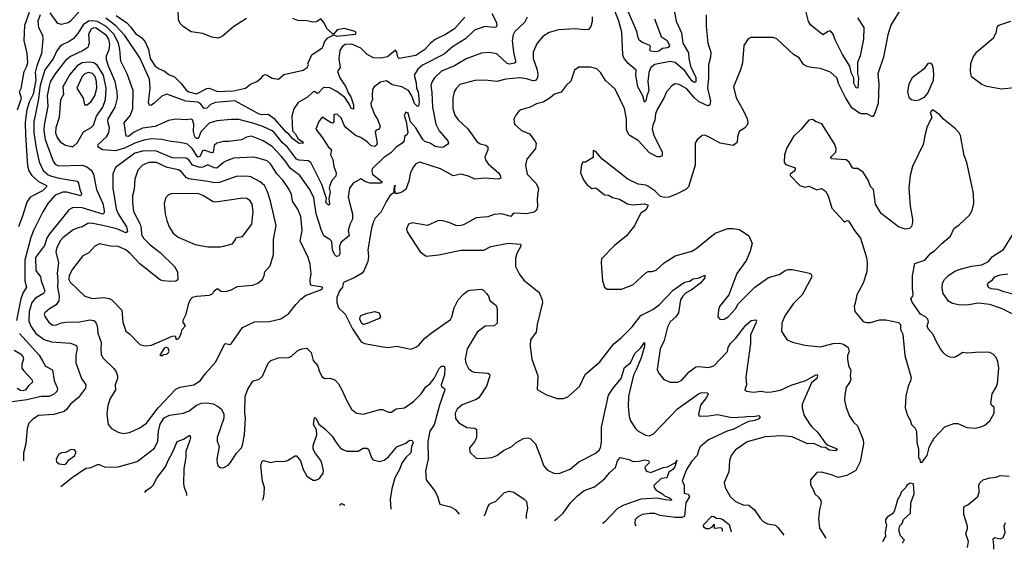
# Model space of a CAD drawing. Extents: x 1245515 to 1420776, y 606314 to 671314.
# Tile 2 of 256: x 1268329 to 1275998, y 616264 to 620387. Entities that reach past the tile are written whole.
import ezdxf

# ---------------------------------------------------------------- set-up
doc = ezdxf.new("R2010")
doc.units = 0

msp = doc.modelspace()

# ---------------------------------------------------------------- linework, layer by layer
at = {"layer": '0CON10XD'}
for points in [[(1273412.2, 620535), (1273443.1, 620375), (1273483.5, 620285), (1273494.6, 620205), (1273537.9, 620127.9), (1273539.4, 620085), (1273553.1, 620025), (1273595, 619936.7), (1273595, 619903.1), (1273585, 619898.4), (1273565, 619911.4), (1273510.2, 619990.2), (1273435, 620054.8), (1273395, 620060.5), (1273275, 620039.4), (1273245, 620015.6), (1273228.4, 619975), (1273220.5, 619905), (1273227.8, 619835), (1273212.7, 619795), (1273206.5, 619755), (1273195, 619746.2), (1273181.5, 619795), (1273143.4, 619863.4), (1273128.3, 619955), (1273130, 619995), (1273065, 620048.1), (1273035, 620090), (1273025.7, 620114.3), (1273018.9, 620288.9), (1272996.4, 620375), (1272965, 620455.8)], [(1268815, 620477.3), (1268724.4, 620375), (1268705, 620363.8), (1268655, 620350.4), (1268625, 620358.5), (1268565, 620440.3)], [(1270095, 620397.3), (1269997.8, 620335), (1269905, 620256.5), (1269875, 620243.6), (1269825, 620250.6), (1269755, 620280), (1269665, 620293.6), (1269605, 620330.4), (1269578.1, 620358.1), (1269565.9, 620385.9), (1269562.5, 620465)], [(1273273.6, 620393.6), (1273325.3, 620255.3), (1273372.5, 620225), (1273390.7, 620185), (1273388.1, 620175), (1273375, 620168), (1273335, 620163.6), (1273307.8, 620142.2), (1273285, 620137), (1273241.7, 620141.7), (1273236.5, 620155), (1273241.5, 620175), (1273236, 620186), (1273175, 620211.8), (1273155, 620227.1), (1273145, 620248.8), (1273136.8, 620295), (1273063, 620465)], [(1268311.2, 619685), (1268342.5, 619775), (1268326.7, 619825), (1268338.7, 619851.3), (1268363, 619985), (1268384.8, 620025), (1268391.5, 620055), (1268387.5, 620125), (1268364.2, 620225), (1268368.4, 620345), (1268405.2, 620445)], [(1268487.7, 620425), (1268468.8, 620375), (1268474.7, 620325), (1268505.8, 620265.8), (1268509.3, 620235), (1268497.6, 620125), (1268461.4, 620028.6), (1268449.2, 619975), (1268454.3, 619915), (1268432.3, 619807.7), (1268402.4, 619745), (1268383.7, 619685), (1268371.3, 619588.7), (1268372.7, 619485), (1268389.9, 619249.9), (1268399.7, 619209.7), (1268423.1, 619175), (1268475, 619126.8), (1268536.9, 619095), (1268537.3, 619085), (1268505, 619054.3), (1268410.9, 619005), (1268382.9, 618967.1), (1268353.6, 618865), (1268318.1, 618775)], [(1272005, 620434.2), (1272043.3, 620365), (1272046.3, 620343.7), (1272040, 620330), (1272025, 620326.5), (1271952.5, 620335), (1271870.8, 620305), (1271801.5, 620238.5), (1271699.1, 620175), (1271635, 620117.8), (1271466.4, 620033.6), (1271428.5, 620001.5), (1271401.8, 619955), (1271416.2, 619895), (1271418.9, 619855), (1271431.1, 619825), (1271439.4, 619745), (1271435, 619714), (1271425, 619713.1), (1271405, 619735.5), (1271382, 619795), (1271355.9, 619835.9), (1271305, 619863.5), (1271230.1, 619880.1), (1271185, 619910), (1271139.7, 619900.3), (1271090, 619865), (1271077.3, 619842.7), (1271074.4, 619795), (1271076.9, 619765), (1271064.2, 619735), (1271065, 619717.5), (1271094.6, 619645), (1271117.7, 619607.7), (1271135.4, 619555), (1271127.5, 619535), (1271105, 619528), (1271098.1, 619515), (1271113.9, 619425), (1271108.6, 619411.4), (1271095, 619401.1), (1271065, 619404.5), (1271035.6, 619435), (1270985, 619469.2), (1270945, 619484.6), (1270868.8, 619548.8), (1270856.2, 619565), (1270833.1, 619623.1), (1270805, 619649.4), (1270785, 619652.5), (1270774.5, 619645.5), (1270775.6, 619594.4), (1270767.8, 619582.2), (1270753.9, 619583.9), (1270685, 619627.5), (1270659.2, 619595), (1270636, 619535), (1270688.2, 619468.2), (1270733.6, 619395), (1270756.7, 619376.7), (1270750.4, 619335), (1270768.7, 619298.7), (1270776.4, 619245), (1270794.7, 619195), (1270791.4, 619168.6), (1270758.9, 619135), (1270745.4, 619095), (1270738, 619075), (1270745.7, 619045), (1270737.3, 618995), (1270740.8, 618949.2), (1270735, 618943.5), (1270725, 618950), (1270714.4, 618965), (1270719.6, 618995), (1270682.9, 619102.9), (1270596.7, 619275), (1270575, 619288.7), (1270505, 619292.5), (1270485, 619301.2), (1270415, 619394.1), (1270375, 619429.5), (1270313.4, 619505), (1270295, 619520.6), (1270221.9, 619555), (1270145, 619582), (1270035, 619609.6), (1269975, 619610.9), (1269865, 619600), (1269805, 619580.4), (1269740, 619515), (1269725, 619472), (1269715, 619462.1), (1269705, 619463.1), (1269693.9, 619473.9), (1269683.3, 619516.7), (1269684.8, 619575), (1269675, 619608.2), (1269665, 619613.9), (1269625, 619608.7), (1269545, 619613.1), (1269487.7, 619602.3), (1269385, 619555.9), (1269285, 619541.8), (1269215, 619507.7), (1269175, 619478.7), (1269159.1, 619479.1), (1269142.1, 619585), (1269190.9, 619645), (1269210.4, 619695), (1269212.7, 619835), (1269165.8, 619965.8), (1269115.3, 620065), (1269108.1, 620155), (1269097.5, 620205), (1269062.8, 620275), (1269002.7, 620335), (1268935, 620372.4), (1268895, 620379.2), (1268865, 620375.2)], [(1271795, 620405.8), (1271715, 620314.7), (1271645, 620270.8), (1271565, 620233.1), (1271525, 620201.1), (1271485, 620154.5), (1271415, 620108.8), (1271285, 620085.8), (1271272.9, 620095), (1271265.5, 620135.5), (1271255, 620148.8), (1271192.4, 620097.6), (1271145, 620086.8), (1271085, 620091.1), (1271035.7, 620115.7), (1270985, 620165.2), (1270915, 620196.7), (1270865, 620193.1), (1270841.6, 620175), (1270821.9, 620148.1), (1270813.6, 620085), (1270823.6, 620015), (1270803.6, 619985), (1270822, 619935), (1270869.3, 619865), (1270887.5, 619817.5), (1270906.8, 619786.8), (1270929.3, 619725), (1270929.3, 619690.7), (1270910.9, 619695), (1270897.4, 619727.4), (1270860.3, 619780.3), (1270799.1, 619829.1), (1270745, 619856), (1270695, 619859.5), (1270655, 619818.6), (1270645, 619813.1), (1270625, 619827.5), (1270615, 619824.2), (1270570.8, 619785), (1270498.1, 619741.9), (1270465, 619692), (1270449.3, 619635), (1270452.2, 619522.2), (1270476.6, 619496.6), (1270498.6, 619458.6), (1270534.3, 619435), (1270536.7, 619425), (1270505, 619424.2), (1270455, 619460.6), (1270425.5, 619495), (1270405, 619510.4), (1270319.7, 619609.7), (1270265, 619648.1), (1270215, 619645.5), (1270195, 619652), (1270005, 619754.7), (1269855, 619741.5), (1269815, 619726.8), (1269785, 619699.2), (1269765, 619694.4), (1269739, 619729), (1269715, 619745.3), (1269623.3, 619753.3), (1269475, 619806.4), (1269435, 619792.3), (1269375, 619737.5), (1269355, 619722.7), (1269340, 619720), (1269333.1, 619743.1), (1269343.9, 619855), (1269338.6, 619925), (1269265, 620088.9), (1269148.6, 620265), (1269078.2, 620338.2), (1269000, 620400)], [(1269079, 620419), (1269161.8, 620361.8), (1269195, 620329.7), (1269230.3, 620280.3), (1269279.8, 620245), (1269305.1, 620215.1), (1269331, 620155), (1269345, 620084.5), (1269385, 620026.2), (1269414.9, 620004.8), (1269457.6, 619987.6), (1269490.5, 619960.5), (1269535, 619942.9), (1269588.4, 619888.4), (1269625, 619839.7), (1269645, 619825.7), (1269705, 619810.3), (1269785, 619851.1), (1269805, 619854.6), (1269868.8, 619828.8), (1269995, 619834.5), (1270086.9, 619853.1), (1270126.2, 619885), (1270175, 619905.7), (1270213.3, 619935), (1270225, 619952.5), (1270240.7, 619959.3), (1270256.1, 619956.1), (1270295, 619931.2), (1270345, 619923.3), (1270385, 619960), (1270537.5, 619995), (1270567.5, 620015), (1270577.5, 620035), (1270573.6, 620046.4), (1270605, 620112.5), (1270685, 620167.5), (1270696, 620185), (1270702, 620215), (1270729.1, 620245), (1270775, 620268.8), (1270798.4, 620258.4), (1270944.6, 620275.4), (1270950, 620285), (1270942.5, 620295), (1270855, 620319.1), (1270800.6, 620309.4), (1270775, 620278.1), (1270765, 620277.5), (1270722.5, 620315), (1270698.8, 620365), (1270675, 620394.2), (1270639.4, 620370.6), (1270615, 620367.3), (1270565, 620379.1), (1270495, 620380), (1270455, 620397.5)], [(1272282.3, 620407.7), (1272260.9, 620365), (1272184.6, 620295), (1272171.9, 620268.1), (1272164.7, 620225.3), (1272173.8, 620135), (1272189.4, 620065), (1272190, 620055), (1272181.7, 620048.3), (1272145, 620040.8), (1272125, 620045.3), (1272045, 620121.9), (1271985, 620131.5), (1271925, 620127.3), (1271805, 620082.5), (1271715, 620028.4), (1271615, 619986.7), (1271558.9, 619935), (1271540.5, 619905), (1271532.1, 619875), (1271539.8, 619820.2), (1271544, 619705), (1271569.6, 619575), (1271595, 619520.6), (1271662.9, 619445), (1271667.5, 619425), (1271663, 619417), (1271630, 619395), (1271605, 619391.9), (1271565, 619400.8), (1271525, 619424.6), (1271485, 619437.7), (1271468.2, 619455), (1271415, 619545.6), (1271372.4, 619592.4), (1271355, 619660), (1271335, 619667.5), (1271323.8, 619645), (1271340, 619595), (1271351.7, 619508.3), (1271345.5, 619494.5), (1271325, 619476.7), (1271324.4, 619445), (1271307.1, 619425), (1271257.4, 619392.6), (1271218.8, 619351.2), (1271165.5, 619315), (1271075, 619227.1), (1271071.1, 619205), (1271077.5, 619185), (1271151.1, 619125), (1271146.2, 619115), (1271055, 619114), (1271017.8, 619127.8), (1270985, 619149.2), (1270925, 619114.2), (1270897.5, 619075), (1270886.5, 619005), (1270920, 618875), (1270920, 618835), (1270902.3, 618797.7), (1270887.9, 618745), (1270893.9, 618705), (1270832.3, 618655), (1270819.1, 618625), (1270822.8, 618565), (1270815, 618550), (1270795, 618544.5), (1270780.3, 618560.3), (1270766.1, 618595), (1270759.1, 618659.1), (1270745.3, 618675.3), (1270697.8, 618705), (1270679.6, 618745), (1270638.6, 618875), (1270620.2, 619000.2), (1270588.8, 619065), (1270510.4, 619175), (1270438.2, 619228.2), (1270395, 619291.8), (1270365, 619324.6)], [(1273675.6, 620424.4), (1273674.4, 620335), (1273689.1, 620205), (1273711.9, 620135), (1273708.5, 620095), (1273694.5, 620034.5), (1273694.7, 619934.7), (1273686.7, 619855), (1273709.2, 619755), (1273705, 619723.8), (1273695, 619717.1), (1273675, 619721.2), (1273615, 619751.3), (1273581.7, 619781.7), (1273525, 619850), (1273465, 619882.9), (1273435, 619887.5), (1273407.5, 619872.5), (1273366.9, 619825), (1273346.9, 619775), (1273296, 619694), (1273281.9, 619655), (1273274.8, 619605), (1273259, 619565), (1273255.8, 619535), (1273267.9, 619487.9), (1273334, 619355), (1273332, 619328), (1273315, 619320), (1273295, 619320), (1273235, 619349.5), (1273145, 619445.8), (1273077, 619487), (1273061.7, 619511.7), (1273055.8, 619535.8), (1273055.7, 619615), (1273038.6, 619695), (1272966.9, 619845), (1272892.7, 619912.7), (1272855, 619973.8), (1272825, 620004.2), (1272775, 620016.9), (1272683.6, 620016.4), (1272650, 619995), (1272622.3, 619907.7), (1272585.8, 619874.2), (1272545, 619822), (1272495, 619808), (1272461.7, 619778.3), (1272405, 619745.7), (1272355, 619732.5), (1272305, 619705.8), (1272233.3, 619685), (1272215.8, 619674.2), (1272192.5, 619645), (1272178.3, 619611.7), (1272182.5, 619575), (1272237.5, 619525), (1272298.3, 619498.3), (1272342, 619445), (1272350.8, 619425), (1272345.8, 619385), (1272277.6, 619302.4), (1272268.1, 619255), (1272281.9, 619185), (1272349.1, 619115), (1272368.9, 619075), (1272358.9, 618995), (1272360.9, 618929.1), (1272354, 618905), (1272335, 618889.2), (1272275, 618875.8), (1272185, 618881.2), (1272172.7, 618877.3), (1272153.8, 618856.2), (1272085, 618875.7), (1272025, 618871.4), (1271975, 618852), (1271885, 618844), (1271785, 618789.2), (1271755, 618781.4), (1271725, 618784.2), (1271675, 618807.5), (1271615, 618824.2), (1271585, 618820.8), (1271505, 618784.3), (1271385, 618806), (1271356.7, 618795), (1271341.7, 618758.3), (1271346.2, 618735), (1271449.1, 618579.1), (1271495, 618545.6), (1271592.5, 618557.5), (1271765, 618593.3), (1271945, 618593.8), (1271997.6, 618622.4), (1272135, 618648.1), (1272229.3, 618639.3), (1272233.3, 618625), (1272202.1, 618567.9), (1272190.9, 618529.1), (1272190, 618465), (1272219.5, 618409.5), (1272255, 618360), (1272374.5, 618264.5), (1272399.2, 618205), (1272402, 618185), (1272358, 618015), (1272351.2, 617955), (1272307.5, 617895), (1272303.6, 617846.4), (1272318.8, 617745), (1272363.6, 617613.6), (1272358.3, 617508.3), (1272432.5, 617467.5), (1272515, 617438.8), (1272565, 617438.8), (1272598.8, 617451.2), (1272687.9, 617532.1), (1272732.5, 617625), (1272846.8, 617723.2), (1272956.5, 617863.5), (1273015, 617911.9), (1273098.2, 617995), (1273165.6, 618085), (1273258.9, 618131.1), (1273311.2, 618168.8), (1273417.4, 618282.6), (1273506.8, 618343.3), (1273545, 618351.6), (1273575, 618370.5), (1273622.3, 618377.7), (1273665, 618398.1), (1273665, 618378), (1273632.5, 618335), (1273612.1, 618322.1), (1273557.9, 618282.1), (1273515, 618259.1), (1273492.7, 618235), (1273476.7, 618205), (1273459.5, 618105), (1273440, 618075), (1273396.2, 618035), (1273375, 617994), (1273349.2, 617890.8), (1273318.1, 617825), (1273293.1, 617665), (1273305, 617636.7), (1273347, 617587), (1273395.7, 617565.7), (1273455, 617565.7), (1273485, 617581.4), (1273543.5, 617646.5), (1273595, 617683.5), (1273617.8, 617687.8), (1273695, 617678.5), (1273735, 617692.3), (1273840.9, 617805), (1273847.9, 617835), (1273865, 617865.7), (1273905, 617905.6), (1273985, 618007.7), (1274025, 618045.6), (1274061.7, 618051.7), (1274066.4, 618046.4), (1274062.9, 618025), (1274020.7, 617935), (1274021.2, 617865), (1273984.5, 617605), (1273989.2, 617545), (1273977.5, 617505), (1273990, 617495), (1274045, 617487.1), (1274105, 617495.7), (1274145, 617487.5), (1274185, 617489.5), (1274255, 617502.9), (1274337, 617543), (1274452.6, 617577.4), (1274535, 617623.8), (1274543.8, 617615), (1274537.4, 617592.6), (1274495, 617561.2), (1274424.3, 617394.3), (1274424.3, 617365.7), (1274438.6, 617305), (1274480.9, 617240.9), (1274497.4, 617217.4), (1274542.9, 617175), (1274601.7, 617091.7), (1274623.8, 617073.8), (1274696.7, 617045), (1274685, 617031.2), (1274634, 617035), (1274605.5, 617055.5), (1274575, 617060), (1274515, 617087.2), (1274465, 617085.8), (1274345, 617139.6), (1274265, 617147.9), (1274135, 617140.6), (1273995, 617100.6), (1273901.2, 617035), (1273870.8, 616995), (1273857.1, 616955), (1273852.3, 616867.7), (1273816.2, 616785), (1273823.8, 616745), (1273862, 616675), (1273904, 616635), (1273965, 616611.4), (1274007.7, 616607.7), (1274052.3, 616572.3), (1274095.7, 616505.7), (1274119.7, 616479.7), (1274152.7, 616462.7), (1274215, 616450.8), (1274235, 616434), (1274280.9, 616372.9)], [(1272788.8, 620408.8), (1272787.9, 620372.1), (1272777.5, 620335), (1272758.3, 620311.7), (1272725, 620307.1), (1272655, 620316.7), (1272525, 620309.1), (1272452.1, 620287.9), (1272404, 620256), (1272358.9, 620205), (1272328.9, 620135), (1272328.9, 620085), (1272357.8, 620005), (1272365.5, 619965), (1272363.1, 619935), (1272346.7, 619913.3), (1272325, 619910.4), (1272275, 619927.3), (1272225, 619934.5), (1272115, 619923.1), (1272045, 619905.5), (1271955, 619915.6), (1271875, 619913.5), (1271756.3, 619883.7), (1271728, 619852), (1271712.5, 619825), (1271703.5, 619775), (1271702.5, 619695), (1271716.9, 619645), (1271745, 619608.6), (1271818.1, 619538.1), (1271889.5, 619439.5), (1271915, 619421.5), (1271959.1, 619409.1), (1271975, 619398), (1271975.6, 619375), (1271952.6, 619317.4), (1271955.6, 619295), (1271976.5, 619265), (1272058.9, 619195), (1272072.2, 619175), (1272075.9, 619154.1), (1272055, 619146.5), (1271946.7, 619153.3), (1271875, 619146.5), (1271825, 619169.5), (1271765, 619185.7), (1271705, 619172.7), (1271605, 619226.9), (1271445, 619277.5), (1271415, 619264.4), (1271395, 619242), (1271373.8, 619196.2), (1271360.4, 619129.6)], [(1274855, 620402), (1274903.5, 620325), (1274900.9, 620235), (1274875.5, 620105), (1274853.4, 620055), (1274855.3, 619965), (1274861.2, 619935), (1274856.2, 619855), (1274845, 619857.5), (1274825, 619892), (1274826, 619935), (1274804.1, 619975), (1274794.4, 620025), (1274737.2, 620115), (1274679.6, 620229.6), (1274664.6, 620274.6), (1274645, 620299.2), (1274625, 620294.3), (1274585, 620269.4), (1274487.1, 620347.1), (1274472.6, 620372.6), (1274453.3, 620445)], [(1275180, 620450), (1275115, 620343.3), (1275091.3, 620268.7), (1275056.4, 620095), (1275013.6, 619965), (1275020.8, 619885), (1275015.6, 619735), (1274984.7, 619645.3), (1274975, 619632.2), (1274965, 619632.7), (1274930, 619655), (1274886.4, 619653.6), (1274869.3, 619659.3), (1274811.2, 619701.2), (1274760.5, 619780.5), (1274708.8, 619885), (1274694.3, 619935), (1274645, 619978.6), (1274565, 620008), (1274495, 620013.8), (1274463.6, 620023.6)], [(1268865, 620375.2), (1268823.6, 620346.4), (1268780.4, 620279.6), (1268745, 620239.2), (1268715, 620216.1), (1268658.8, 620191.2), (1268637.3, 620172.7), (1268617.6, 620145), (1268588.5, 620081.5), (1268524.3, 619995.7), (1268487.5, 619875), (1268473.7, 619756.3), (1268439, 619591), (1268439, 619505), (1268455.9, 619385.9), (1268481.4, 619281.4), (1268512.5, 619212.5), (1268549.5, 619179.5), (1268575, 619168), (1268635, 619152.7), (1268775, 619130.9), (1268787.1, 619115), (1268796.9, 619065), (1268809.1, 619035), (1268804.4, 619015.6), (1268695, 619043.8), (1268665, 619043.2), (1268605, 619021.1), (1268547.5, 618955), (1268507.8, 618892.2), (1268435, 618745.8), (1268415, 618692), (1268367.5, 618515), (1268369.2, 618355), (1268382.3, 618305), (1268352.5, 618257.5), (1268337.1, 618215), (1268302.5, 618045)], [(1270365, 619324.6), (1270295, 619399.4), (1270225, 619444.1), (1270135, 619479.6), (1270095, 619472.3), (1270055, 619452.3), (1269955, 619438.9), (1269915, 619439.2), (1269865, 619425.4), (1269843.2, 619406.8), (1269835, 619351.9), (1269825, 619349.3), (1269765, 619371.3), (1269753.3, 619365), (1269733.1, 619325), (1269715, 619316.1), (1269671.5, 619385), (1269635, 619419.2), (1269575, 619432), (1269505, 619438.2), (1269434.8, 619454.8), (1269355, 619458.8), (1269295, 619450), (1269225, 619426), (1269144.1, 619385.9), (1269075, 619366.1), (1268974.3, 619374.3), (1268940.9, 619395), (1268938.9, 619415), (1269003.5, 619475), (1269022.3, 619505), (1269028.6, 619545), (1269016.1, 619595), (1269017.6, 619615), (1269072.5, 619705), (1269089.3, 619779.3), (1269088.8, 619825), (1269072.2, 619905), (1269019.2, 620025), (1269003.8, 620075), (1269004.7, 620105), (1269024.2, 620155), (1269031.2, 620195), (1269023.4, 620235), (1269005, 620264.4), (1268925, 620322), (1268905, 620323.5), (1268885, 620313.4), (1268864.4, 620275), (1268868.7, 620205), (1268858.4, 620171.6), (1268823.9, 620146.1), (1268725, 620101.6), (1268685, 620069.6), (1268603.8, 619966.2), (1268566.6, 619903.4), (1268557.6, 619872.4), (1268543.8, 619795), (1268548.7, 619715), (1268518, 619565), (1268517.4, 619525), (1268527.8, 619455), (1268589.1, 619285), (1268605, 619262.1), (1268630.6, 619250.6), (1268815, 619253.3), (1268851.1, 619241.1), (1268885.8, 619215.8), (1268902.5, 619185), (1268927.8, 619065), (1268977.4, 618955), (1268987.3, 618902.7), (1268987.4, 618882.6), (1268975, 618873.7), (1268815, 618923.5), (1268745, 618924.5), (1268712.4, 618907.6), (1268653, 618833), (1268560.3, 618719.7), (1268540.3, 618685), (1268521.1, 618628.9), (1268451.5, 618535), (1268453.2, 618435), (1268490.4, 618385), (1268495, 618353.8), (1268524.7, 618275), (1268513.9, 618256.1), (1268452, 618218), (1268423.1, 618185), (1268402.6, 618115), (1268399, 618039), (1268415, 618001.1), (1268455.4, 617945), (1268518, 617898), (1268575, 617878), (1268725, 617870), (1268770, 617850), (1268776.8, 617826.8), (1268765.5, 617775), (1268766.7, 617715), (1268811.1, 617595), (1268844.3, 617545), (1268841.8, 617518.2), (1268787.1, 617445), (1268724.3, 617395), (1268696.2, 617355), (1268675, 617337.5), (1268595.4, 617314.6), (1268475, 617304.5), (1268431.9, 617278.1), (1268400.5, 617245), (1268385.6, 617205), (1268375.6, 617085), (1268358.6, 617015), (1268359.3, 616953.8)], [(1276075.7, 619855.7), (1275975, 619846.9), (1275863, 619867), (1275822.1, 619882.1), (1275742.5, 619942.5), (1275734.5, 619984.5), (1275736.8, 620045), (1275756.2, 620095), (1275784.2, 620135.8), (1275914.1, 620245.9), (1275934.1, 620285.9), (1275944.4, 620335.6), (1275955.7, 620344.3), (1276047.5, 620375)], [(1274463.6, 620023.6), (1274435, 620037.5), (1274399.3, 620089.3), (1274357, 620117), (1274225, 620238), (1274195, 620248.6), (1274055, 620249.2), (1274022.3, 620247.7), (1274001.7, 620238.3), (1273970, 620185), (1273959.5, 620050.5), (1273944.1, 619995.9), (1273887.8, 619865), (1273908.9, 619778.9), (1273967.7, 619677.7), (1273994.4, 619615), (1274000, 619585), (1273995.7, 619565), (1273975, 619542), (1273932.7, 619517.3), (1273920, 619475), (1273918, 619432), (1273885, 619407.5), (1273785, 619426.4), (1273695, 619475.8), (1273665, 619488), (1273643.9, 619486.1), (1273605, 619452.5), (1273590, 619425), (1273588.9, 619325), (1273590.6, 619255), (1273537.5, 619085), (1273516, 619064), (1273445, 619028.6), (1273384.2, 619005.8), (1273352.1, 619002.1), (1273320, 619010), (1273275.6, 619055.6), (1273221.2, 619091.2), (1273205, 619098.8), (1273145, 619106.7), (1273065.9, 619145.9), (1272863.8, 619305), (1272815, 619360), (1272795, 619370), (1272796.4, 619313.6), (1272735, 619277.5), (1272715, 619277.5), (1272705, 619260), (1272696.2, 619195), (1272719.5, 619139.5), (1272745, 619103.3), (1272785, 619073.3), (1272815, 619077.5), (1272885, 619023.3), (1272915, 619020), (1272945, 619003.8), (1272999.5, 618989.5), (1273063, 618953), (1273105, 618946.9), (1273193.9, 618953.9), (1273220, 618945), (1273222.5, 618935), (1273205, 618907.5), (1273165, 618877.5), (1273117.6, 618782.4), (1273055.7, 618704.3), (1272960.5, 618629.5), (1272861.2, 618525), (1272858, 618495), (1272868.8, 618355), (1272883.9, 618303.9), (1272905, 618288.8), (1273015, 618290), (1273105, 618322), (1273205, 618416.2), (1273225, 618426.2), (1273255, 618426), (1273285, 618436), (1273348, 618495), (1273435, 618550), (1273563.3, 618585), (1273595, 618604.2), (1273745, 618724.3), (1273845, 618762), (1273885, 618762.5), (1273934.1, 618754.1), (1274006.7, 618705), (1274033.1, 618645), (1274017.1, 618585), (1273988.6, 618515), (1273915, 618410), (1273851.2, 618245), (1273780, 618155), (1273771.7, 618128.3), (1273767.5, 618075), (1273785, 618052.5), (1273815, 618056.7), (1273846.7, 618075), (1273904, 618135), (1273925.8, 618175), (1274055.8, 618304.2), (1274160.6, 618379.4), (1274245, 618403.1), (1274295, 618436), (1274315, 618442), (1274345, 618442.5), (1274434.3, 618424.3), (1274477.5, 618415), (1274492.5, 618405), (1274497.5, 618385), (1274422.9, 618245), (1274353.8, 618176.2), (1274288.7, 618081.3), (1274263.9, 618023.9), (1274262.7, 617962.7), (1274295, 617906.7), (1274307.5, 617895), (1274347.3, 617877.3), (1274445, 617854.4), (1274565, 617839.1), (1274665, 617867.3), (1274715, 617869.7), (1274745, 617860.6), (1274780.8, 617835), (1274790.4, 617805), (1274777, 617773), (1274775.7, 617745), (1274784.4, 617695), (1274801.5, 617655), (1274796.9, 617615), (1274801.4, 617585), (1274794.6, 617565.4), (1274765.6, 617525), (1274754.5, 617465.5), (1274754.4, 617425), (1274765, 617367.5), (1274791.7, 617301.7), (1274824.2, 617255), (1274855.4, 617225.4), (1274897.8, 617115), (1274901.1, 617085), (1274875.7, 616944.3), (1274842.5, 616877.5), (1274772.3, 616837.7), (1274705, 616822.2), (1274652.5, 616845), (1274575, 616863.8), (1274537, 616863), (1274487.5, 616805), (1274487.5, 616765), (1274509.5, 616729.5), (1274521.2, 616695), (1274550.9, 616670.9), (1274569.2, 616645), (1274570.8, 616625), (1274558, 616575), (1274551.7, 616501.7), (1274559.5, 616429.5), (1274608.2, 616351.1)], [(1268730.9, 619399.1), (1268745, 619400.6), (1268778.1, 619431.9), (1268825.5, 619515), (1268885, 619547.1), (1268902.9, 619565), (1268925.8, 619635), (1268976.2, 619705), (1268995.7, 619765), (1269002.4, 619855), (1268981.6, 619955), (1268933, 620033), (1268905, 620052.4), (1268875, 620057.4), (1268815, 620050), (1268775, 620026.7), (1268718.4, 619961.6), (1268665.3, 619865), (1268668.8, 619805), (1268647.6, 619762.4), (1268636.2, 619625), (1268610, 619545), (1268608.4, 619505), (1268619.4, 619469.4), (1268645, 619435.5), (1268685, 619410.5), (1268730.9, 619399.1)], [(1275305, 619756.7), (1275335, 619763.8), (1275375, 619783.8), (1275401.2, 619815), (1275446, 619915), (1275450, 619965), (1275443.3, 620015), (1275435, 620037.5), (1275419.3, 620049.3), (1275402.5, 620045), (1275372.5, 620005), (1275280, 619935), (1275253.8, 619885), (1275243.8, 619825), (1275255, 619782.5), (1275275, 619766.7), (1275305, 619756.7)], [(1268855, 619724.4), (1268885, 619750.6), (1268915, 619795.6), (1268928.7, 619855), (1268926.3, 619905), (1268915.6, 619945), (1268895, 619967.9), (1268865, 619977.1), (1268835, 619965.9), (1268815, 619945.5), (1268774.6, 619855), (1268822.1, 619775), (1268833.8, 619725), (1268855, 619724.4)], [(1275355, 616940), (1275397.5, 616995), (1275413.6, 617056.4), (1275430, 617095), (1275445, 617110), (1275447.5, 617125), (1275535, 617216.7), (1275605, 617242.5), (1275635, 617242.5), (1275705, 617213.3), (1275775, 617206.2), (1275815, 617216.2), (1275845, 617231.2), (1275886.2, 617265), (1275918, 617325), (1275918, 617368), (1275897, 617387), (1275893, 617403), (1275903.8, 617475), (1275937.7, 617532.3), (1275944.1, 617555.9), (1275955.8, 617675), (1275948, 617725), (1275935, 617757.5), (1275915, 617780), (1275886.1, 617796.1), (1275805, 617800), (1275715, 617792), (1275673.9, 617796.1), (1275626.1, 617763.9), (1275605, 617756.7), (1275575, 617758.8), (1275551.2, 617771.2), (1275525, 617793.8), (1275502, 617825), (1275468.8, 617878.8), (1275445, 617937.5), (1275405, 617980), (1275397.5, 618005), (1275406.7, 618035), (1275403.3, 618055), (1275385, 618073.3), (1275344.1, 618094.1), (1275279.3, 618189.3), (1275270, 618215), (1275286.2, 618233.8), (1275288.8, 618251.2), (1275282, 618295), (1275282, 618395), (1275301.7, 618488.3), (1275380, 618515), (1275425, 618570), (1275455, 618587.5), (1275510, 618645), (1275579.3, 618700.7), (1275606.1, 618763.9), (1275645, 618786.2), (1275726, 618865), (1275748.1, 618901.9), (1275760.8, 618955), (1275757.5, 619035), (1275745.6, 619095), (1275706.4, 619276.4), (1275685, 619330), (1275656.2, 619485), (1275645.8, 619505.8), (1275615, 619540), (1275523, 619613), (1275495, 619646.2), (1275445, 619683.3), (1275435, 619683.3), (1275420, 619665), (1275432.5, 619625), (1275396.2, 619555), (1275382, 619495), (1275366, 619415), (1275284, 619245), (1275264.2, 619175), (1275254, 619075), (1275264.2, 618934.2), (1275282.5, 618835), (1275282.3, 618807.7), (1275273.9, 618776.1), (1275259.2, 618760.8), (1275225, 618756.2), (1275175, 618773.8), (1275037.5, 618877.5), (1274995, 618950), (1274980, 619065), (1274955, 619087.5), (1274937.9, 619137.9), (1274899.5, 619199.5), (1274855, 619227.5), (1274825, 619227.5), (1274815, 619233.3), (1274788.2, 619278.2), (1274766.2, 619296.2), (1274650, 619305), (1274647.5, 619315), (1274653.8, 619325), (1274686.2, 619355), (1274688, 619385), (1274678, 619415), (1274576.8, 619576.8), (1274532, 619592), (1274505, 619610), (1274474.2, 619605.8), (1274416.7, 619535), (1274355, 619476.7), (1274305, 619390), (1274286.7, 619335), (1274283.3, 619275), (1274295, 619260), (1274370, 619235), (1274365, 619210), (1274330, 619185), (1274330, 619175), (1274406.4, 619096.4), (1274445, 619082.5), (1274475, 619090), (1274537, 619063), (1274575, 619072.5), (1274605, 619053.3), (1274626, 619015), (1274655, 618920), (1274745, 618820), (1274755, 618812.5), (1274775, 618822.5), (1274785, 618820), (1274832, 618745), (1274878.8, 618685), (1274923.3, 618535), (1274928.8, 618495), (1274926, 618425), (1274898, 618335), (1274848.8, 618245), (1274835, 618180), (1274827.5, 618155), (1274832.5, 618115), (1274898.8, 618038.8), (1274925, 618030), (1274955, 618029.2), (1275025, 618051.2), (1275075, 618050), (1275175, 618030), (1275190, 618015), (1275190, 617975), (1275207.7, 617937.7), (1275223.9, 617773.9), (1275271.7, 617601.7), (1275268, 617575), (1275248.8, 617535), (1275231.2, 617455), (1275226.7, 617365), (1275243.3, 617305), (1275265, 617270), (1275273.8, 617235), (1275300.3, 617210.3), (1275313.8, 617185), (1275317.5, 617095), (1275330, 617045), (1275330, 616975), (1275340, 616965), (1275341.7, 616941.7), (1275355, 616940)], [(1269135, 617165.6), (1269185, 617173.5), (1269265, 617209.4), (1269315, 617246.7), (1269408, 617365), (1269545, 617510.5), (1269575, 617526.9), (1269685, 617545.7), (1269735, 617576), (1269775, 617632), (1269855.5, 617724.5), (1269925, 617860), (1269935, 617866.7), (1269965, 617858), (1269975, 617863.8), (1270065, 617990.8), (1270157.5, 618035), (1270275, 618036.9), (1270361.7, 618058.3), (1270425, 618099.2), (1270480.3, 618169.7), (1270522, 618215), (1270555, 618240.8), (1270672.5, 618285), (1270686.7, 618295), (1270687.5, 618305), (1270605, 618316.7), (1270594.2, 618324.2), (1270590.8, 618365), (1270598.1, 618405), (1270590, 618485), (1270574.4, 618535), (1270513.3, 618665), (1270529.6, 618745), (1270518.8, 618855), (1270495, 618912.5), (1270454.5, 618975), (1270444.6, 619025), (1270426.9, 619065), (1270377.9, 619137.9), (1270335.3, 619185.3), (1270282.7, 619265), (1270255, 619287.3), (1270175, 619312.9), (1270145, 619316.7), (1269995, 619308.2), (1269935.3, 619284.7), (1269915, 619274.4), (1269865, 619231.7), (1269843.3, 619233.3), (1269795, 619256.1), (1269755, 619238.3), (1269735, 619236.8), (1269675, 619254.2), (1269645, 619297.2), (1269625, 619308.8), (1269515, 619312.7), (1269395, 619364.8), (1269295, 619366.9), (1269225, 619349.1), (1269075, 619235.6), (1269053.8, 619186.2), (1269054.7, 619075), (1269080.5, 618915), (1269096.4, 618875), (1269160.5, 618775), (1269169.5, 618735), (1269155, 618728.8), (1269085, 618759.2), (1268975.7, 618785.7), (1268885, 618803.2), (1268860.3, 618799.7), (1268815, 618773.5), (1268775, 618764.6), (1268745, 618750.4), (1268665, 618689.6), (1268644, 618665), (1268614.8, 618605.2), (1268610.5, 618579.5), (1268630.2, 618495), (1268620, 618415), (1268625.2, 618354.8), (1268621.8, 618305), (1268634.8, 618235), (1268632.2, 618197.8), (1268611.9, 618168.1), (1268561.2, 618135), (1268525, 618106), (1268520, 618095), (1268525.8, 618075), (1268552.5, 618035), (1268585, 618008.9), (1268615, 618011.1), (1268655, 618028.1), (1268685, 618033.1), (1268795, 618034.6), (1268875, 618050.8), (1268905, 618044.4), (1268924.4, 618025), (1268932.5, 618005), (1268937.7, 617947.7), (1268962.5, 617875), (1268961.3, 617821.3), (1268963.6, 617783.6), (1268975, 617753.8), (1269062.8, 617672.8), (1269080.6, 617645), (1269089.5, 617615), (1269089.1, 617595), (1269072.9, 617545), (1269075.5, 617505), (1269033.2, 617436.8), (1269014.5, 617384.5), (1269008.1, 617315), (1269018.8, 617235), (1269042.5, 617205), (1269095.5, 617175.5), (1269135, 617165.6)], [(1269305, 617847.5), (1269355, 617853.1), (1269515, 617923.3), (1269540, 617925), (1269548.3, 617898.3), (1269567.5, 617905), (1269586.4, 617943.6), (1269593.8, 617975), (1269618.8, 618005), (1269602.3, 618032.3), (1269601.7, 618048.3), (1269626.2, 618095), (1269645, 618180), (1269662.5, 618215), (1269675, 618226.7), (1269705, 618235.8), (1269807, 618243), (1269832.5, 618255), (1269843.3, 618275), (1269865, 618292), (1269875, 618292), (1269895, 618274.2), (1269935, 618270.8), (1269976.8, 618283.2), (1270025, 618309.2), (1270145, 618321.4), (1270183.3, 618335), (1270218.8, 618365), (1270233.3, 618395), (1270236.7, 618425), (1270279.1, 618470.9), (1270305, 618560), (1270306.5, 618675), (1270326.7, 618785), (1270283.4, 618973.4), (1270256.9, 619055), (1270235, 619095.6), (1270201.9, 619125), (1270128.8, 619165), (1270095, 619170), (1270015, 619166.2), (1269885, 619119.1), (1269845, 619116), (1269795, 619128.4), (1269645, 619148), (1269625, 619159.2), (1269585.5, 619205.5), (1269565, 619218.3), (1269477.3, 619237.3), (1269395, 619275.8), (1269335, 619276.1), (1269284.3, 619255), (1269249.5, 619215), (1269225.6, 619145), (1269221.2, 619065), (1269208.2, 619015), (1269206.4, 618965), (1269216.2, 618895), (1269267.3, 618795), (1269273.6, 618765), (1269277.7, 618715), (1269292.1, 618685), (1269344.8, 618634.8), (1269422.9, 618575), (1269535.6, 618465), (1269556.7, 618425), (1269559.2, 618360.8), (1269545, 618352), (1269505, 618350), (1269446.8, 618353.2), (1269425, 618360.5), (1269265, 618485.6), (1269192.5, 618565), (1269154.4, 618595), (1269095, 618621.8), (1269035, 618622.7), (1268949.1, 618640.9), (1268915, 618623.1), (1268867.6, 618572.4), (1268820, 618550), (1268738.9, 618445), (1268713.2, 618395), (1268710, 618365), (1268721.1, 618345), (1268835, 618235.6), (1268895, 618215.5), (1268985, 618224.4), (1269025, 618217.8), (1269045, 618207.1), (1269125.4, 618125.4), (1269131.8, 618031.8), (1269155, 617962), (1269185, 617941.2), (1269265, 617857.5), (1269305, 617847.5)], [(1271360.4, 619129.6), (1271336.9, 619065), (1271306.2, 619043.8), (1271275, 619033.3), (1271253.8, 619033.8), (1271250, 619075), (1271255.5, 619095.5), (1271245, 619087.5), (1271241.2, 619038.8), (1271212.9, 619015), (1271185, 618973.8), (1271145, 618892.5), (1271098.1, 618841.9), (1271083.3, 618815), (1271068.6, 618765), (1271041.4, 618595), (1271046.5, 618545), (1271041.4, 618505), (1271009.1, 618430.9), (1270995, 618413.3), (1270938.8, 618381.2), (1270856.7, 618345), (1270847.5, 618335), (1270843.3, 618305), (1270820, 618275), (1270797.5, 618225), (1270797.5, 618185), (1270812.5, 618145), (1270863.6, 618093.6), (1270921.7, 617981.7), (1270988.8, 617878.8), (1271015, 617866.7), (1271159.2, 617839.2), (1271195, 617834.2), (1271265, 617846.7), (1271375, 617822.5), (1271415, 617838.1), (1271437.6, 617852.4), (1271485, 617907.5), (1271532.9, 617947.1), (1271685, 618054.3), (1271695.5, 618075), (1271712.5, 618145), (1271745, 618206), (1271785, 618251.2), (1271815, 618273.8), (1271835, 618280.8), (1271925, 618289.2), (1271942.3, 618282.3), (1271965, 618256.7), (1271980, 618235), (1271990.6, 618200.6), (1272040.9, 618160.9), (1272046.8, 618135), (1272047.8, 618025), (1272025, 618002.9), (1271955, 618000.3), (1271890.8, 617955), (1271812.9, 617825), (1271799.4, 617745), (1271802.7, 617712.7), (1271825, 617671.2), (1271849.7, 617649.7), (1271865, 617643.3), (1271974.5, 617634.5), (1271987.1, 617627.1), (1271991.1, 617615), (1271964.4, 617535), (1271906, 617444), (1271885, 617429.1), (1271775, 617389.6), (1271736.4, 617355), (1271721.2, 617325), (1271723.3, 617283.3), (1271748.1, 617248.1), (1271811.3, 617211.3), (1271875, 617206.2), (1271885.8, 617195.8), (1271885.8, 617135), (1271870.5, 617099.5), (1271833.3, 617055), (1271835, 617020), (1271885, 616973.3), (1271925, 616970), (1272005, 616977.5), (1272045, 616993.8), (1272097.8, 617032.2), (1272161.2, 617065), (1272196.7, 617095), (1272253.5, 617126.5), (1272285, 617131.4), (1272305.4, 617125.4), (1272346, 617085), (1272391.2, 616971.2), (1272407.3, 616917.3), (1272440.6, 616880.6), (1272494.4, 616854.4), (1272535, 616856.9), (1272615, 616888.9), (1272684.6, 616945.4), (1272810.3, 617009.7), (1272841.2, 617035), (1272852.9, 617055), (1272860.6, 617095), (1272859.2, 617215), (1272915, 617463.8), (1272950.9, 617519.1), (1273014.4, 617595), (1273040.2, 617679.8), (1273085, 617715.7), (1273120.6, 617789.4), (1273167.2, 617832.8), (1273195, 617873.8), (1273196.3, 617846.3), (1273169, 617755), (1273129.7, 617660.3), (1273109.8, 617620.2), (1273070.7, 617455), (1273067.4, 617372.6), (1273075, 617297.5), (1273085.6, 617265), (1273126, 617205), (1273145, 617184), (1273205, 617152), (1273235, 617147.5), (1273265, 617163.3), (1273453.5, 617356.5), (1273615, 617473.3), (1273642.5, 617485), (1273683, 617483), (1273690, 617475), (1273678, 617445), (1273632.3, 617385), (1273615.9, 617315.9), (1273621.1, 617301.1), (1273695, 617302.3), (1273765, 617313.1), (1273875, 617288.9), (1273974.2, 617295.8), (1274005, 617301.1), (1274045, 617297.3), (1274086, 617306), (1274096.5, 617295), (1274085, 617279.1), (1274055, 617266.1), (1274005, 617260), (1273882.8, 617197.2), (1273845, 617187.1), (1273694.1, 617115.9), (1273632.3, 617065), (1273618, 617042), (1273604.6, 616995), (1273565, 616949.1), (1273522.5, 616885), (1273488.9, 616795), (1273503.3, 616765), (1273505, 616700), (1273535, 616693.3), (1273546.7, 616675), (1273517.5, 616625), (1273507.7, 616522.3), (1273488, 616512), (1273435, 616510.7), (1273315, 616528.2), (1273275, 616542.1), (1273235, 616543.8), (1273177.5, 616535), (1273140, 616515), (1273122.9, 616495), (1273119.4, 616465), (1273127.5, 616448)], [(1269891.7, 618618.3), (1269915, 618624), (1269985, 618641.2), (1270010, 618675), (1270015, 618692.5), (1270065, 618700), (1270137.5, 618795), (1270147.8, 618895), (1270139.8, 618949.8), (1270125, 618975.8), (1270096.7, 618995), (1270067.6, 618997.6), (1269855, 618965.6), (1269835, 618970), (1269755, 619019.3), (1269716.3, 619033.7), (1269508.8, 619031.2), (1269487.7, 619022.3), (1269467.7, 619002.3), (1269454.2, 618955), (1269461.9, 618875), (1269473.5, 618823.5), (1269493.5, 618773.5), (1269524.5, 618724.5), (1269563.6, 618693.6), (1269695, 618636.2), (1269795, 618619.4), (1269891.7, 618618.3)], [(1276145, 618054), (1275975, 618138.9), (1275885, 618169.1), (1275795, 618181.1), (1275722.6, 618167.4), (1275655, 618165.5), (1275595, 618177.7), (1275564.5, 618195), (1275522, 618255), (1275513.4, 618295), (1275516.9, 618335), (1275532.9, 618365), (1275564.5, 618395), (1275611.9, 618428.1), (1275647.4, 618442.6), (1275741.5, 618468.5), (1275822.4, 618477.6), (1275873.6, 618505), (1275905.7, 618544.3), (1275992.4, 618597.6), (1276073.4, 618726.6)], [(1276085, 618244.7), (1275995, 618267.9), (1275946.9, 618286.9), (1275895, 618291.8), (1275875, 618301.1), (1275866.4, 618325), (1275871.3, 618338.7), (1275905, 618361.1), (1275925.2, 618384.8), (1275965, 618400.5), (1276025, 618409.6)], [(1271005.4, 618015.4), (1270992.8, 618022.8), (1270977.7, 618055), (1270979.5, 618075), (1270986.6, 618083.4), (1271035, 618101.9), (1271095, 618114.6), (1271128.4, 618105), (1271138.2, 618075), (1271128.8, 618061.2), (1271035, 618021.8), (1271005.4, 618015.4)], [(1268326.8, 617945), (1268480.4, 617775), (1268507.5, 617725), (1268530.4, 617690.4), (1268585, 617661.2), (1268598.1, 617578.1), (1268623.1, 617515), (1268617.5, 617492.5), (1268591.2, 617468.8), (1268555.3, 617454.7), (1268495, 617453.2), (1268385, 617426.5), (1268210, 617405)], [(1268285.5, 617815), (1268335.2, 617785.2), (1268352.2, 617765), (1268357.7, 617745), (1268345.4, 617705), (1268346.4, 617675), (1268358.2, 617655), (1268423.6, 617585), (1268428.2, 617565), (1268399.8, 617540.2), (1268374.6, 617505), (1268355, 617498.8), (1268335, 617501.6), (1268309.1, 617515)], [(1268649.1, 616754.2), (1268736.6, 616823.4), (1268843.1, 616895), (1268885, 616901.4), (1268934.4, 616925), (1268948, 616925), (1268995, 616904), (1269095, 616907.1), (1269243.3, 616946.7), (1269377.8, 617052.2), (1269405.4, 617105), (1269408.9, 617185), (1269422.6, 617237.4), (1269455, 617288.2), (1269495, 617307.2), (1269605, 617323.8), (1269648, 617342), (1269705, 617387.1), (1269745, 617400.8), (1269784.5, 617404.5), (1269835.6, 617395.6), (1269875.5, 617375.5), (1269900, 617355), (1269918.9, 617315), (1269917.5, 617285), (1269867.5, 617135), (1269866.2, 617105), (1269882, 617065), (1269863.3, 616965), (1269866, 616935), (1269875, 616913.3), (1269895, 616898.8), (1269919.2, 616900.8), (1269951.7, 616918.3), (1269971.3, 616938.7), (1270018.2, 617011.8), (1270055, 617054), (1270064.3, 617075), (1270080, 617155), (1270088.3, 617288.3), (1270082.2, 617325), (1270084.6, 617455), (1270105, 617511.2), (1270145, 617573.8), (1270195, 617589.2), (1270219.1, 617610.9), (1270265, 617713.8), (1270285, 617733.8), (1270344.2, 617755.8), (1270425, 617758), (1270445, 617768), (1270495, 617811.2), (1270525, 617823.8), (1270565, 617828.8), (1270598.8, 617795), (1270614.4, 617735), (1270649.2, 617695), (1270664.4, 617644.4), (1270685, 617606.7), (1270704.3, 617594.3), (1270745, 617596.9), (1270782.4, 617582.4), (1270812.6, 617552.6), (1270840.8, 617500.8), (1270873.1, 617425), (1270914.2, 617355), (1270953.2, 617323.2), (1271005, 617316), (1271135, 617352.9), (1271155, 617351.4), (1271201.2, 617331.2), (1271225, 617332.2), (1271261.5, 617358.5), (1271325, 617365.6), (1271395, 617413.8), (1271455, 617475.5), (1271491.1, 617528.9), (1271525.5, 617555), (1271558.1, 617595), (1271595, 617671.4), (1271615, 617690.6), (1271635, 617690.8), (1271640.4, 617675), (1271636.4, 617623.6), (1271612.5, 617545), (1271615, 617532.5), (1271636.7, 617515), (1271638.8, 617505), (1271597.3, 617385), (1271555.8, 617234.2), (1271523.8, 617185), (1271507.3, 617102.7), (1271510, 616965), (1271488.9, 616875), (1271495.7, 616805), (1271565.7, 616715), (1271583.8, 616675), (1271600, 616615), (1271685, 616593.8), (1271721.2, 616575), (1271750.6, 616537.3)], [(1269435, 617770), (1269448.3, 617781.7), (1269475, 617783.8), (1269487.5, 617795), (1269492.5, 617807.5), (1269485, 617830), (1269465, 617835.8), (1269452, 617825), (1269420, 617775), (1269435, 617770)], [(1270220.9, 616646.9), (1270226.9, 616663.1), (1270232.1, 616695), (1270234.5, 616745), (1270220.8, 616795), (1270206.3, 616913.7), (1270215, 616946.2), (1270225, 616955.8), (1270285, 616938.6), (1270325, 616950), (1270385, 616948), (1270415, 616956), (1270475, 616992.5), (1270485, 616992.5), (1270515, 616952.5), (1270536.7, 616885), (1270565, 616832.5), (1270615, 616802.5), (1270635, 616802.5), (1270662.5, 616815), (1270693.6, 616856.4), (1270696.1, 616873.9), (1270685.8, 616925), (1270672.9, 616955), (1270627.4, 617017.4), (1270614.4, 617045), (1270615, 617072.5), (1270641.9, 617155), (1270640, 617195), (1270618.1, 617235), (1270625, 617290), (1270635, 617286.7), (1270657.6, 617237.6), (1270705, 617201.9), (1270761.9, 617145), (1270793.3, 617095), (1270825.3, 617055.3), (1270845, 617040.6), (1270877.2, 617027.2), (1270965, 617027.5), (1271005, 617051.5), (1271032.2, 617052.2), (1271045, 617043.3), (1271068.8, 616975), (1271081.2, 616961.2), (1271135, 616947.5), (1271167.5, 616957.5), (1271200, 616985), (1271267.2, 617062.8), (1271335, 617090), (1271365, 617112.5), (1271385, 617110), (1271392.9, 617095), (1271380.8, 617065), (1271374.2, 617015), (1271335, 616979.5), (1271304.5, 616935), (1271286.2, 616885), (1271249.6, 616820.4), (1271226.9, 616735), (1271215.5, 616655.5), (1271220.1, 616575.7)], [(1269303.9, 616707.1), (1269315.6, 616724.4), (1269353, 616747), (1269370, 616765), (1269394.5, 616815), (1269464, 616906), (1269483.8, 616955), (1269525, 617028), (1269555.6, 617104.4), (1269605, 617120.8), (1269655, 617152.5), (1269658.9, 617135), (1269653.8, 617113.8), (1269623.5, 617025), (1269623.6, 616985), (1269608.3, 616888.3), (1269605.6, 616775), (1269609.4, 616745), (1269628.7, 616698.7), (1269628.7, 616683.7)], [(1268675, 616924.6), (1268690.9, 616929.1), (1268710.2, 616959.8), (1268755, 616990.8), (1268766.4, 617015), (1268765.9, 617025.9), (1268755, 617038.5), (1268729.4, 617040.6), (1268685, 617018.8), (1268653.9, 617016.1), (1268633.3, 617005), (1268613.9, 616966.1), (1268616.2, 616945), (1268635, 616929.4), (1268675, 616924.6)], [(1272493.9, 616488.8), (1272515, 616503.3), (1272561.8, 616545), (1272618.8, 616625), (1272676.2, 616683.8), (1272725, 616721.1), (1272805, 616750), (1272885, 616812.9), (1272925, 616860.8), (1272969.1, 616900.9), (1272985, 616953.3), (1273005, 616980), (1273075, 616962), (1273105, 616947.5), (1273155, 616950), (1273195, 616960.3), (1273225.3, 616955.3), (1273231.8, 616945), (1273229.6, 616935), (1273200, 616905), (1273197.5, 616895), (1273211.3, 616871.3), (1273245, 616861.8), (1273339.8, 616900.2), (1273375, 616906.1), (1273439.2, 616940.8), (1273447.5, 616957.5), (1273432.7, 616905), (1273415, 616884.3), (1273385.2, 616864.8), (1273368.3, 616821.7), (1273325.7, 616814.3), (1273268, 616762), (1273269.6, 616745), (1273285, 616724.6), (1273335, 616695.2), (1273351.1, 616681.1), (1273390.8, 616665), (1273403.1, 616655), (1273405.3, 616644.7), (1273355, 616648.4), (1273295, 616662.9), (1273166.9, 616653.1), (1273035, 616606.8), (1272985, 616582.2), (1272884.7, 616475.3), (1272867, 616464.8)], [(1275208.8, 616311.2), (1275210, 616325), (1275220, 616335), (1275188.3, 616368.3), (1275177.3, 616415), (1275184.2, 616445.8), (1275202.5, 616465), (1275212.5, 616495), (1275267.5, 616545), (1275270, 616625), (1275297, 616697), (1275290, 616775), (1275265, 616780), (1275235, 616760), (1275230, 616745), (1275195, 616710), (1275187.5, 616685), (1275165, 616650), (1275155, 616610), (1275140.7, 616559.3), (1275121.7, 616538.3), (1275086.7, 616515), (1275073.3, 616495), (1275072.5, 616475), (1275080, 616455), (1275070, 616395), (1275072.5, 616365), (1275053.6, 616336.4), (1275051.8, 616321.6)], [(1275712, 616277.7), (1275719.5, 616325), (1275697.8, 616385), (1275711.9, 616425), (1275711.9, 616445), (1275682, 616535), (1275681.7, 616588.3), (1275689.2, 616600.8), (1275715, 616610.8), (1275792, 616675), (1275802.3, 616707.7), (1275800, 616765), (1275810, 616785), (1275833.8, 616805), (1275885, 616820), (1275934.2, 616825.8), (1275965, 616838.8), (1276035, 616833.3)], [(1271943, 616524.3), (1271953.1, 616535), (1271974.4, 616595), (1271988, 616615), (1272005, 616627.1), (1272035, 616636.2), (1272105, 616705.7), (1272145, 616715.8), (1272178.7, 616708.7), (1272258, 616655), (1272276, 616635), (1272283.1, 616585), (1272272.7, 616532.7), (1272274.1, 616503)], [(1270821.4, 616604.6), (1270825, 616613.8), (1270835, 616620.8), (1270852.4, 616612.4), (1270855.8, 616602.1)], [(1273803, 616404.4), (1273801.7, 616421.7), (1273791.7, 616431.7), (1273740, 616425), (1273740, 616455), (1273735, 616460), (1273716.4, 616433.6), (1273696.2, 616423.8), (1273675, 616424.7), (1273662.2, 616432.2), (1273654.2, 616445), (1273655.8, 616455), (1273719.1, 616520.9), (1273735, 616520), (1273755, 616507.1), (1273785, 616504), (1273806.2, 616495), (1273855, 616456.7), (1273869.4, 616400.2)], [(1275916.1, 616264.1), (1275917.4, 616292.6), (1275911.6, 616345), (1275925, 616355.8), (1275965, 616346.2), (1275990, 616355), (1276004.6, 616395), (1275997.4, 616445), (1276006.8, 616473.3)]]:
    msp.add_lwpolyline(points, dxfattribs=at)

doc.saveas('drawing.dxf')
